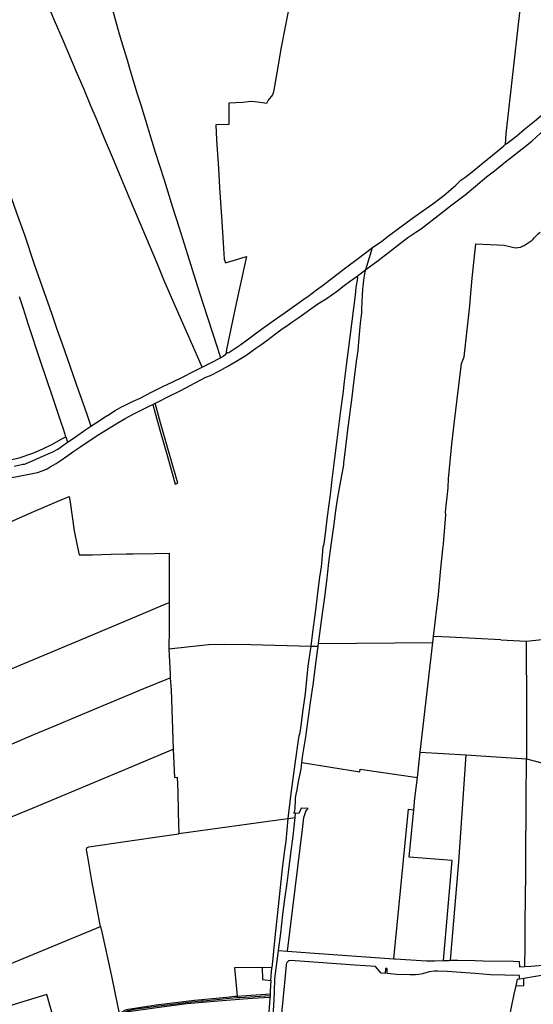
# Model space of a CAD drawing. Header units: inches. Extents: x 210911 to 224988, y 571697 to 586201.
# Tile 246 of 256: x 220269 to 221031, y 579461 to 580921. Entities that reach past the tile are written whole.
import ezdxf

# ---------------------------------------------------------------- set-up
doc = ezdxf.new("R2010")
doc.units = ezdxf.units.IN
doc.header["$MEASUREMENT"] = 0

msp = doc.modelspace()

# ---------------------------------------------------------------- linework, layer by layer
for points in [[(220375.878, 581044.838), (220378.583, 581034.973), (220408.612, 580928.971), (220416.645, 580900.349), (220422.715, 580879.22), (220428.125, 580861.587), (220432.243, 580847.316), (220443.299, 580811.572), (220448.438, 580795.156), (220469.823, 580724.801), (220482.51, 580685.168), (220495.788, 580643.358), (220505.428, 580612.472), (220520.387, 580564.995), (220532.393, 580526.851), (220541.026, 580499.506), (220561.692, 580435.641), (220566.794, 580419.779)], [(220989.134, 580736.44), (220990.333, 580752.054), (221019.438, 581011.447)], [(220539.389, 580405.838), (220525.533, 580437.318), (220499.464, 580496.645), (220482.645, 580535.557), (220473.793, 580557.51), (220455.812, 580599.557), (220437.562, 580642.616), (220427.397, 580667.574), (220420.13, 580685.331), (220406.712, 580717.407), (220394.956, 580745.239), (220382.774, 580774.436), (220374.125, 580794.664), (220364.394, 580817.722), (220352.519, 580844.942), (220343.335, 580867.067), (220333.89, 580889.647), (220320.802, 580920), (220302.484, 580964.252)], [(220667.683, 580935.697), (220656.457, 580880.42), (220650.115, 580842.443), (220645.459, 580814.424), (220643.794, 580810.055), (220637.506, 580802.036), (220634.786, 580796.813), (220629.027, 580797.95), (220617.825, 580799.515), (220611.849, 580799.886), (220599.903, 580798.366), (220579.184, 580797.355), (220579.129, 580765.744), (220560.03, 580765.163), (220560.929, 580743.145), (220563.568, 580700.826), (220565.299, 580672.239), (220567.368, 580643.048), (220568.788, 580621.928), (220571.366, 580582.123), (220572.206, 580566.05), (220574.058, 580560.868), (220605.434, 580570.038), (220595.025, 580523.261), (220590.189, 580500.352), (220584.537, 580474.573), (220575.782, 580431.982), (220574.437, 580425.266)], [(220158.907, 580918.631), (220160.518, 580920.473), (220162.598, 580920.706), (220163.845, 580920.547), (220164.872, 580918.046), (220170.641, 580901.994), (220183.958, 580864.505), (220192.045, 580840.94), (220214.989, 580775.283), (220264.258, 580634.973), (220276.062, 580602.01), (220290.629, 580558.872), (220305.338, 580516.473), (220313.02, 580494.579), (220316.992, 580482.963), (220324.091, 580462.4), (220332.041, 580440.484), (220347.825, 580395.205), (220356.336, 580370.846), (220364.602, 580347.428), (220370.539, 580330.356), (220374.456, 580318.387)], [(220989.134, 580736.44), (220991.958, 580737.98), (220995.853, 580741.009), (220999.841, 580744.23), (221006.084, 580749.228), (221017.628, 580758.692), (221032.321, 580770.687), (221044.392, 580780.468), (221062.01, 580794.81), (221078.68, 580808.295), (221086.85, 580814.923)], [(220782.05, 580550.648), (220800.352, 580564.07), (220844.483, 580598.021), (220856.412, 580606.02), (220864.92, 580611.632), (220873.867, 580618.495), (220885.075, 580627.221), (220895.676, 580635.658), (220907.914, 580645.186), (220919.803, 580654.201), (220929.33, 580661.403), (220944.822, 580674.332), (220961.294, 580687.987), (220972.825, 580697.2), (220989.228, 580710.346), (221013.86, 580729.621), (221028.511, 580741.183), (221041.307, 580752.757), (221056.981, 580765.255), (221065.361, 580772.9), (221075.753, 580781.553), (221078.42, 580783.601)], [(220792.022, 580583.597), (220805.936, 580592.889), (220815.132, 580600.086), (220819.508, 580603.224), (220828.887, 580610.119), (220840.199, 580618.643), (220851.363, 580626.834), (220866.759, 580637.602), (220881.57, 580648.413), (220891.852, 580656.057), (220897.936, 580660.643), (220908.052, 580669.226), (220915.453, 580675.863), (220923.021, 580683.24), (220928.883, 580687.263), (220939.736, 580695.882), (220954.005, 580707.32), (220977.867, 580726.596), (220986.932, 580734.121), (220989.134, 580736.44)], [(220987.279, 580587.039), (220999.88, 580583.855), (221004.446, 580583.01), (221007.642, 580583.305), (221011.361, 580584.094), (221013.407, 580584.696), (221014.937, 580585.642), (221017.081, 580586.449), (221024.201, 580591.095), (221025.98, 580592.301), (221027.487, 580593.171), (221028.513, 580593.955), (221030.406, 580595.773), (221031.894, 580597.583), (221033.929, 580599.912), (221035.297, 580601.338), (221037.565, 580603.495), (221040.712, 580606.152)], [(220574.437, 580425.266), (220575.943, 580426.497), (220577.198, 580427.607), (220578.091, 580427.315), (220579.126, 580427.812), (220585.121, 580431.605), (220596.924, 580439.748), (220606.128, 580446.584), (220616.038, 580453.837), (220627.685, 580462.206), (220635.938, 580468.064), (220644.97, 580474.491), (220662.555, 580487.085), (220683.401, 580501.647), (220692.203, 580508.025), (220696.281, 580510.625), (220709.147, 580520.67), (220719.227, 580528.236), (220739.411, 580543.546), (220753.939, 580554.606), (220769.397, 580566.34), (220792.022, 580583.597)], [(220782.05, 580550.648), (220792.022, 580583.597)], [(220882.721, 580006.524), (220889.902, 580068.884), (220893.638, 580107.096), (220896.565, 580135.922), (220897.293, 580143.809), (220900.684, 580186.691), (220900.522, 580191.008), (220900.839, 580195.611), (220902.251, 580209.172), (220904.086, 580226.982), (220904.832, 580240.864), (220905.328, 580245.368), (220909.611, 580291.718), (220913.762, 580325.694), (220923.85, 580411.2), (220928.077, 580421.472), (220936.276, 580496.739), (220937.62, 580509.715), (220939.988, 580538.117), (220945.184, 580588.681), (220987.279, 580587.039)], [(220469.806, 580352.321), (220473.109, 580353.944), (220490.823, 580362.83), (220504.724, 580369.885), (220517.159, 580376.436), (220528.207, 580382.307), (220545.035, 580390.826), (220552.088, 580393.44), (220565.098, 580400.685), (220578.563, 580408.089), (220594.496, 580417.103), (220604.065, 580423.258), (220619.086, 580433.86), (220626.659, 580439.25), (220635.24, 580445.214), (220648.385, 580455.51), (220656.336, 580461.134), (220666.928, 580468.651), (220674.149, 580473.757), (220681.322, 580478.71), (220711.219, 580499.786), (220723.211, 580507.331), (220740.191, 580519.24), (220743.387, 580521.42), (220750.245, 580526.907), (220759.315, 580534.077), (220762.641, 580535.98), (220769.139, 580540.927)], [(220701.11, 579992.174), (220703.753, 580012.77), (220706.521, 580034.76), (220708.477, 580049.345), (220711.549, 580075.023), (220714.202, 580094.267), (220716.27, 580109.946), (220717.97, 580126.56), (220719.139, 580139.254), (220720.498, 580143.846), (220722.493, 580159.296), (220725.572, 580184.466), (220727.639, 580202.05), (220729.496, 580212.849), (220730.396, 580221.194), (220732.228, 580239.208), (220736.231, 580270.996), (220739.611, 580298.304), (220742.058, 580317.774), (220745.159, 580341.395), (220748.418, 580366.364), (220750.754, 580384.714), (220753.55, 580408.331), (220756.002, 580427.445), (220759.18, 580450.99), (220766.686, 580512.56), (220767.82, 580523.883), (220770.187, 580537.817), (220770.036, 580539.492), (220769.139, 580540.927)], [(220749.407, 580261.152), (220749.777, 580263.462), (220752.541, 580287.561), (220755.667, 580313.036), (220761.728, 580361.215), (220764.028, 580378.524), (220766.294, 580398.169), (220768.2, 580414.532), (220770.72, 580430.598), (220771.887, 580443.496), (220774.526, 580471.098), (220775.403, 580479.241), (220776.12, 580486.136), (220776.206, 580492.717), (220777.202, 580512.788), (220777.923, 580521.006), (220778.925, 580530.879), (220779.832, 580538.49), (220781.051, 580547.452), (220782.05, 580550.648)], [(220769.139, 580540.927), (220782.05, 580550.648)], [(220337.349, 580302.785), (220334.25, 580312.629), (220329.925, 580325.546), (220324.613, 580341.495), (220317.097, 580363.712), (220309.112, 580387.254), (220299.528, 580416.449), (220281.953, 580468.501), (220274.58, 580492.548), (220268.638, 580510.071)], [(220539.389, 580405.838), (220554.148, 580413.336), (220564.773, 580418.515), (220566.794, 580419.779)], [(220566.794, 580419.779), (220571.171, 580422.518), (220574.437, 580425.266)], [(220374.456, 580318.387), (220385.261, 580325.554), (220397.523, 580333.602), (220398.961, 580334.282), (220410.42, 580341.633), (220421.008, 580347.599), (220421.67, 580347.532), (220436.428, 580355.132), (220447.565, 580360.039), (220464.617, 580368.916), (220481.121, 580377.049), (220496.041, 580384.016), (220511.536, 580391.626), (220526.649, 580399.231), (220539.389, 580405.838)], [(220224.164, 580235.137), (220228.668, 580236.166), (220254.964, 580241.793), (220282.862, 580247.342), (220295.253, 580249.776), (220303.652, 580252.409), (220309.534, 580255.134), (220314.297, 580257.919), (220323.273, 580262.923), (220329.062, 580266.891), (220340.409, 580274.926), (220349.21, 580281.503), (220359.609, 580288.33), (220373.355, 580297.44), (220386.268, 580306.209), (220396.799, 580312.606), (220411.993, 580321.737), (220425.323, 580329.698), (220438.057, 580336.685), (220441.161, 580338.278), (220458.902, 580346.962), (220466.377, 580350.636)], [(220466.377, 580350.636), (220470.062, 580337.438), (220478.378, 580307.753), (220487.093, 580276.854), (220495.057, 580248.74), (220499.682, 580232.265), (220503.472, 580233.792), (220500.559, 580244.091), (220489.739, 580282.024), (220478.01, 580323.195), (220469.806, 580352.321)], [(220466.377, 580350.636), (220469.806, 580352.321)], [(220340.064, 580294.792), (220345.318, 580298.267), (220351.612, 580302.445), (220367.185, 580313.563), (220374.456, 580318.387)], [(220257.54, 580268.779), (220268.374, 580271.351), (220288.374, 580278.44), (220302.393, 580284.327), (220317.482, 580291.932), (220330.318, 580298.895), (220337.349, 580302.785)], [(220337.349, 580302.785), (220340.064, 580294.792)], [(220260.607, 580259.195), (220265.125, 580260.228), (220273.739, 580261.975), (220276.049, 580262.185), (220278.78, 580263.112), (220289.187, 580267.501), (220300.096, 580272.329), (220318.253, 580280.332), (220325.388, 580284.37), (220336.33, 580292.323), (220340.064, 580294.792)], [(220712.06, 579996.116), (220712.57, 579999.987), (220718.56, 580044.202), (220720.911, 580061.46), (220724.243, 580088.488), (220727.595, 580115.999), (220730.915, 580142.112), (220734.597, 580169.577), (220737.725, 580193.046), (220739.798, 580206.565), (220743.153, 580226.531), (220746.802, 580245.433), (220747.674, 580250.349), (220749.407, 580261.152)], [(220251.123, 580174.743), (220290.115, 580191.88), (220324.364, 580206.587), (220342.526, 580214.26), (220343.71, 580205.893), (220349.873, 580162.941), (220354.682, 580138.797), (220357.002, 580127.32), (220376.84, 580127.776), (220404.552, 580128.393), (220426.982, 580128.86), (220437.472, 580129.108), (220468.894, 580129.726), (220490.511, 580130.131), (220490.515, 580118.952), (220490.554, 580086.966), (220490.516, 580056.283)], [(220490.516, 580056.283), (220485.414, 580054.138), (220442.091, 580035.922), (220351.793, 579998.219), (220178.786, 579925.685), (220068.18, 579878.957), (220000.241, 579850.69), (219926.631, 579820.163), (219920.037, 579817.428), (219915.854, 579815.66), (219743.295, 579742.709), (219661.328, 579708.431), (219580.053, 579674.847)], [(220490.516, 580056.283), (220490.504, 580046.849), (220490.478, 580017.733), (220490.36, 579988.07)], [(221020.136, 579999.615), (221071.844, 580005.099), (221120.567, 580010.774), (221130.402, 580011.994)], [(220711.508, 579991.92), (220712.06, 579996.116)], [(220712.06, 579996.116), (220881.703, 579997.688)], [(220862.969, 579835.012), (220881.703, 579997.688)], [(220881.703, 579997.688), (220882.721, 580006.524)], [(220982.532, 580001.573), (220906.373, 580005.35), (220882.721, 580006.524)], [(220982.532, 580001.573), (221020.136, 579999.615)], [(221020.136, 579999.615), (221020.362, 579899.033), (221020.307, 579824.827)], [(220490.36, 579988.07), (220549.077, 579994.588), (220572.22, 579995.206), (220611.671, 579994.363), (220701.11, 579992.174)], [(220490.36, 579988.07), (220491.931, 579950.759), (220492.3, 579945.127)], [(220666.963, 579736.53), (220671.759, 579773.527), (220677.259, 579817.599), (220683.035, 579856.032), (220683.52, 579859.181), (220684.921, 579863.982), (220686.89, 579877.826), (220689.013, 579893.93), (220692.569, 579922.101), (220696.923, 579962.542), (220701.11, 579992.174)], [(220687.395, 579819.344), (220688.83, 579831.004), (220693.147, 579857.523), (220700.714, 579912.162), (220704.037, 579934.795), (220708.64, 579969.951), (220711.508, 579991.92)], [(220701.11, 579992.174), (220711.508, 579991.92)], [(220257.697, 579847.16), (220290.159, 579861.135), (220320.883, 579873.957), (220356.043, 579888.544), (220398.675, 579906.447), (220452.856, 579929.027), (220492.3, 579945.127)], [(220492.3, 579945.127), (220493.46, 579927.436), (220496.747, 579839.104)], [(219673.505, 579496.909), (219727.812, 579519.316), (219823.972, 579559.474), (219868.244, 579577.742), (219959.014, 579615.44), (220070.179, 579662.004), (220128.604, 579686.703), (220183.75, 579709.398), (220287.79, 579751.972), (220436.582, 579813.947), (220496.747, 579839.104)], [(220496.747, 579839.104), (220498.299, 579797.412), (220502.363, 579797.663), (220503.386, 579776.424), (220503.816, 579745.177), (220504.513, 579728.841), (220504.718, 579714.291)], [(220858.659, 579797.477), (220862.969, 579835.012)], [(220862.969, 579835.012), (220930.762, 579830.738)], [(220907.548, 579526.067), (220919.913, 579672.024), (220930.762, 579830.738)], [(220930.762, 579830.738), (220952.845, 579829.346)], [(220952.845, 579829.346), (221020.307, 579824.827)], [(221017.81, 579516.747), (221017.859, 579525.465), (221018.273, 579538.407), (221018.423, 579557.364), (221018.682, 579583.692), (221018.893, 579616.548), (221019.34, 579656.854), (221019.607, 579693.955), (221019.874, 579742.082), (221019.978, 579778.493), (221020.349, 579811.023), (221020.307, 579824.827)], [(221020.307, 579824.827), (221056.311, 579815.459), (221091.621, 579806.291)], [(220677.932, 579744.114), (220675.359, 579744.263), (220676.409, 579746.442), (220677.276, 579750.176), (220678.128, 579765.621), (220678.462, 579770.27), (220680.273, 579778.779), (220682.622, 579791.403), (220686.194, 579809.59), (220687.395, 579819.344)], [(220687.395, 579819.344), (220773.198, 579805.687), (220773.913, 579809.701), (220858.659, 579797.477)], [(220853.44, 579749.385), (220855.09, 579766.4), (220858.659, 579797.477)], [(220665.907, 579539.814), (220688.583, 579724.534), (220690.348, 579737.946), (220691.622, 579742.416), (220693.277, 579746.81), (220694.626, 579749.07), (220696.939, 579751.126), (220696.508, 579751.507), (220686.499, 579751.667), (220683.037, 579743.82), (220677.932, 579744.114)], [(220823.763, 579528.407), (220845.549, 579750.225), (220853.44, 579749.385)], [(220897.32, 579525.826), (220910.16, 579673.962), (220846.604, 579678.914), (220853.44, 579749.385)], [(220504.718, 579714.291), (220637.555, 579732.702), (220666.963, 579736.53)], [(220643.287, 579515.985), (220643.823, 579519.576), (220645.696, 579539.47), (220647.78, 579559.955), (220650.448, 579583.123), (220652.819, 579606.029), (220658.919, 579662.118), (220662.234, 579689.369), (220663.99, 579702.655), (220666.963, 579736.53)], [(220652.805, 579540.684), (220655.978, 579566.467), (220659.279, 579594.079), (220662.348, 579616.89), (220665.468, 579640.412), (220667.565, 579656.11), (220671.248, 579684.383), (220674.345, 579710.394), (220677.288, 579737.874)], [(220666.963, 579736.53), (220677.288, 579737.874)], [(220677.288, 579737.874), (220677.932, 579744.114)], [(220388.943, 579576.259), (220387.957, 579580.975), (220381.838, 579612.913), (220376.2, 579643.809), (220369.982, 579679.583), (220368.264, 579690.127), (220368.445, 579692.896), (220371.596, 579694.443), (220425.433, 579702.278), (220487.096, 579711.122), (220504.728, 579713.612), (220504.718, 579714.291)], [(219747.573, 579310.064), (219812.721, 579337.681), (219849.849, 579352.94), (219905.299, 579375.8), (219948.718, 579393.807), (220024.391, 579425.357), (220089.945, 579452.457), (220173.206, 579487.026), (220282.413, 579532.05), (220388.943, 579576.259)], [(220388.943, 579576.259), (220391.145, 579565.729), (220403.551, 579509.692)], [(220612.966, 579008.748), (220614.127, 579020.37), (220615.784, 579040.587), (220619.649, 579124), (220620.951, 579160.602), (220623.398, 579198.116), (220626.065, 579230.651), (220629.261, 579276.293), (220632.017, 579316.474), (220636.126, 579360.92), (220639.114, 579387.562), (220641.088, 579398.634), (220642.563, 579416.21), (220643.785, 579433.811), (220645.805, 579458.6), (220646.853, 579478.971), (220647.172, 579498.653), (220652.805, 579540.684)], [(220652.805, 579540.684), (220665.907, 579539.814)], [(220665.907, 579539.814), (220699.138, 579537.32), (220823.763, 579528.407)], [(221017.81, 579516.747), (221027.107, 579517.249), (221050.986, 579519.512), (221075.298, 579522.74), (221097.401, 579526.682), (221116.556, 579531.42)], [(220628.667, 579515.679), (220587.746, 579514.823), (220591.21, 579472.934)], [(220628.667, 579515.679), (220643.287, 579515.985)], [(220628.667, 579515.679), (220628.923, 579497.718), (220641.552, 579496.362)], [(220641.552, 579496.362), (220643.101, 579514.741), (220643.287, 579515.985)], [(221010.096, 579498.577), (221010.082, 579503.648), (220988.278, 579503.921), (220967.117, 579504.471), (220944.154, 579506.292), (220902.647, 579509.347), (220888.676, 579510.145), (220883.62, 579510.098), (220876.227, 579508.884), (220866.19, 579506.275), (220860.804, 579505.213), (220855.748, 579504.784), (220847.695, 579504.587), (220827.779, 579505.263), (220814.011, 579506.341), (220814.043, 579513.886), (220811.528, 579514.015), (220811.141, 579506.597), (220805.044, 579506.983), (220796.771, 579516.693), (220765.806, 579519.105), (220677.585, 579525.092), (220671.666, 579525.63), (220669.151, 579525.53), (220667.5, 579525.201), (220666.458, 579524.338), (220665.517, 579523.348), (220664.931, 579522.129), (220664.295, 579520.428), (220664.116, 579518.776), (220661.425, 579492.79), (220651.822, 579391.938)], [(220823.763, 579528.407), (220825.869, 579528.256), (220872.329, 579525.476), (220883.939, 579525.544), (220897.32, 579525.826)], [(220897.32, 579525.826), (220906.015, 579526.01), (220907.548, 579526.067)], [(220907.548, 579526.067), (220918.743, 579526.483), (220944.425, 579525.904), (220956.136, 579525.539), (221001.15, 579524.743), (221009.679, 579524.303), (221010.011, 579516.326), (221017.81, 579516.747)], [(221016.537, 579499.526), (221051.252, 579505.312), (221101.452, 579513.011), (221123.05, 579516.417)], [(220403.551, 579509.692), (220405.713, 579499.928), (220414.083, 579459.248), (220417.105, 579445.472)], [(221004.92, 579488.159), (221016.475, 579488.58), (221016.537, 579499.526)], [(221010.096, 579498.577), (221016.537, 579499.526)], [(220641.552, 579496.362), (220640.2, 579480.682), (220640.244, 579476.376)], [(220985.562, 579359.62), (220986.156, 579365.229), (220990.033, 579407.897), (220994.166, 579435.35), (220997.777, 579453.939), (221002.003, 579475.905), (221004.92, 579488.159)], [(221004.92, 579488.159), (221007.309, 579498.195), (221010.096, 579498.577)], [(220337.035, 579377.267), (220325.493, 579417.962), (220316.668, 579449.207), (220309.43, 579475.621), (220268.893, 579463.032), (220235.706, 579452.659), (220214.98, 579446.011), (220184.869, 579436.568), (220170.12, 579432.012), (220176.695, 579413.271), (220182.919, 579395.904), (220185.918, 579387.69), (220187.328, 579383.393), (220188.383, 579379.376), (220189.762, 579373.25), (220191.139, 579366.286), (220193.195, 579357.135), (220194.722, 579349.535), (220195.992, 579340.844), (220197.413, 579329.781)], [(220405.515, 579397.631), (220406.469, 579397.912), (220406.373, 579402.766), (220408.205, 579420.291), (220410.07, 579427.324), (220414.654, 579434.582), (220418.497, 579439.149), (220422.823, 579443.969), (220426.104, 579446.834), (220430.529, 579449.952), (220468.845, 579455.585), (220516.714, 579461.941), (220563.105, 579465.835), (220613.739, 579469.799), (220640.295, 579471.293)], [(220417.105, 579445.472), (220420.265, 579449.307), (220424.868, 579452.145), (220429.722, 579453.484), (220433.508, 579454.368), (220445.603, 579456.331), (220471.24, 579460.027), (220528.077, 579466.852), (220576.247, 579471.632), (220587.63, 579472.683), (220591.21, 579472.934)], [(220417.788, 579442.359), (220419.333, 579444.29), (220422.183, 579447.259), (220426.22, 579450.346), (220429.782, 579451.652), (220436.788, 579453.077), (220441.88, 579453.921), (220453.488, 579455.512), (220471.551, 579458.165), (220496.296, 579461.083), (220519.272, 579463.937), (220538.257, 579465.803), (220541.533, 579466.064), (220580.129, 579469.773), (220591.389, 579470.769)], [(220591.21, 579472.934), (220640.244, 579476.376)], [(220591.21, 579472.934), (220591.389, 579470.769)], [(220591.389, 579470.769), (220591.56, 579470.784), (220595.287, 579471.099), (220640.269, 579473.924)], [(220630.935, 579388.008), (220634.378, 579396.765), (220638.335, 579441.668), (220640.31, 579469.785), (220640.295, 579471.293)], [(220640.244, 579476.376), (220640.269, 579473.924)], [(220640.269, 579473.924), (220640.295, 579471.293)]]:
    msp.add_lwpolyline(points)

doc.saveas('drawing.dxf')
